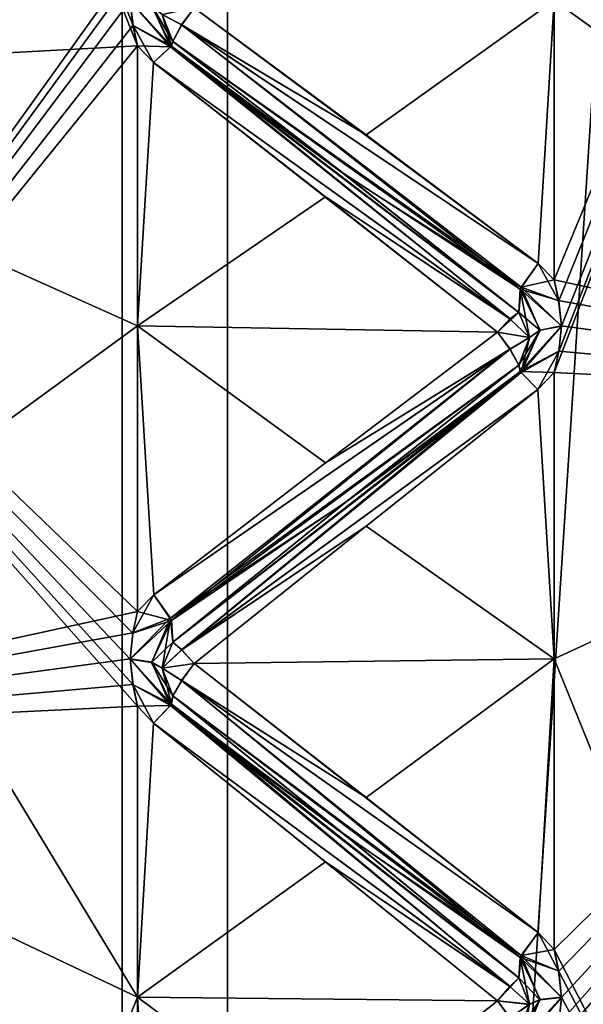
# Model space of a CAD drawing. Header units: inches. Extents: x -10 to 10, y -2.3 to 4.3.
# Tile 30 of 256: x -9.378 to -9.245, y -0.463 to -0.231. Entities that reach past the tile are written whole.
import ezdxf

# ---------------------------------------------------------------- set-up
doc = ezdxf.new("R2010")
doc.units = ezdxf.units.IN
doc.header["$LTSCALE"] = 65.185185
doc.header["$MEASUREMENT"] = 0
for name, color, linetype in [('8197', 7, 'CONTINUOUS'), ('8198', 7, 'CONTINUOUS'), ('8286', 7, 'CONTINUOUS'), ('8287', 7, 'CONTINUOUS'), ('8288', 7, 'CONTINUOUS'), ('8289', 7, 'CONTINUOUS'), ('8290', 7, 'CONTINUOUS'), ('8291', 7, 'CONTINUOUS'), ('8292', 7, 'CONTINUOUS'), ('8293', 7, 'CONTINUOUS'), ('8294', 7, 'CONTINUOUS'), ('8295', 7, 'CONTINUOUS'), ('8296', 7, 'CONTINUOUS'), ('8297', 7, 'CONTINUOUS'), ('8298', 7, 'CONTINUOUS'), ('8299', 7, 'CONTINUOUS'), ('8300', 7, 'CONTINUOUS'), ('8301', 7, 'CONTINUOUS'), ('8302', 7, 'CONTINUOUS'), ('8303', 7, 'CONTINUOUS'), ('8567', 7, 'CONTINUOUS'), ('8568', 7, 'CONTINUOUS'), ('8573', 7, 'CONTINUOUS'), ('8576', 7, 'CONTINUOUS'), ('8581', 7, 'CONTINUOUS'), ('9270', 7, 'CONTINUOUS'), ('9363', 7, 'CONTINUOUS'), ('9364', 7, 'CONTINUOUS'), ('9365', 7, 'CONTINUOUS'), ('9366', 7, 'CONTINUOUS'), ('9367', 7, 'CONTINUOUS'), ('9368', 7, 'CONTINUOUS'), ('9369', 7, 'CONTINUOUS'), ('9370', 7, 'CONTINUOUS'), ('9371', 7, 'CONTINUOUS'), ('9372', 7, 'CONTINUOUS'), ('9373', 7, 'CONTINUOUS'), ('9374', 7, 'CONTINUOUS'), ('9375', 7, 'CONTINUOUS'), ('9376', 7, 'CONTINUOUS'), ('9377', 7, 'CONTINUOUS'), ('9378', 7, 'CONTINUOUS'), ('9379', 7, 'CONTINUOUS'), ('9380', 7, 'CONTINUOUS'), ('9381', 7, 'CONTINUOUS'), ('9382', 7, 'CONTINUOUS'), ('9410', 7, 'CONTINUOUS'), ('9411', 7, 'CONTINUOUS'), ('9463', 7, 'CONTINUOUS'), ('9464', 7, 'CONTINUOUS')]:
    doc.layers.add(name, color=color, linetype=linetype)

msp = doc.modelspace()

# ---------------------------------------------------------------- linework, layer by layer
at = {"layer": '8197', "linetype": 'Continuous'}
for points in [[(-9.12095, -0.32085, 3.18229), (-9.12095, 0.02569, 3.00572), (-9.252, -0.31412, 3.18731), (-9.12095, -0.32085, 3.18229)], [(-9.252, -0.31412, 3.18731), (-9.12095, 0.02569, 3.00572), (-9.25096, -0.3092, 3.18562), (-9.252, -0.31412, 3.18731)], [(-9.25096, -0.29726, 3.18157), (-9.12095, 0.02569, 3.00572), (-9.252, -0.29231, 3.17991), (-9.25096, -0.29726, 3.18157)], [(-9.252, -0.29231, 3.17991), (-9.12095, 0.02569, 3.00572), (-9.252, -0.22665, 3.15485), (-9.252, -0.29231, 3.17991)], [(-9.25096, -0.3092, 3.18562), (-9.12095, 0.02569, 3.00572), (-9.25029, -0.30324, 3.18358), (-9.25096, -0.3092, 3.18562)], [(-9.25029, -0.30324, 3.18358), (-9.12095, 0.02569, 3.00572), (-9.25096, -0.29726, 3.18157), (-9.25029, -0.30324, 3.18358)], [(-9.252, -0.38148, 3.20741), (-9.12095, -0.32085, 3.18229), (-9.252, -0.31412, 3.18731), (-9.252, -0.38148, 3.20741)], [(-9.12095, -0.705, 3.24313), (-9.12095, -0.32085, 3.18229), (-9.252, -0.705, 3.25), (-9.12095, -0.705, 3.24313)], [(-9.252, -0.705, 3.25), (-9.12095, -0.32085, 3.18229), (-9.252, -0.63474, 3.24802), (-9.252, -0.705, 3.25)], [(-9.252, -0.63474, 3.24802), (-9.12095, -0.32085, 3.18229), (-9.25096, -0.62955, 3.24767), (-9.252, -0.63474, 3.24802)], [(-9.25096, -0.61697, 3.24684), (-9.12095, -0.32085, 3.18229), (-9.252, -0.61176, 3.24652), (-9.25096, -0.61697, 3.24684)], [(-9.252, -0.61176, 3.24652), (-9.12095, -0.32085, 3.18229), (-9.252, -0.54184, 3.23931), (-9.252, -0.61176, 3.24652)], [(-9.252, -0.54184, 3.23931), (-9.12095, -0.32085, 3.18229), (-9.252, -0.47244, 3.22818), (-9.252, -0.54184, 3.23931)], [(-9.252, -0.47244, 3.22818), (-9.12095, -0.32085, 3.18229), (-9.25096, -0.46734, 3.22714), (-9.252, -0.47244, 3.22818)], [(-9.25096, -0.45497, 3.22468), (-9.12095, -0.32085, 3.18229), (-9.252, -0.44985, 3.22368), (-9.25096, -0.45497, 3.22468)], [(-9.252, -0.44985, 3.22368), (-9.12095, -0.32085, 3.18229), (-9.252, -0.38148, 3.20741), (-9.252, -0.44985, 3.22368)], [(-9.25096, -0.62955, 3.24767), (-9.12095, -0.32085, 3.18229), (-9.25029, -0.62326, 3.24723), (-9.25096, -0.62955, 3.24767)], [(-9.25029, -0.62326, 3.24723), (-9.12095, -0.32085, 3.18229), (-9.25096, -0.61697, 3.24684), (-9.25029, -0.62326, 3.24723)], [(-9.25096, -0.46734, 3.22714), (-9.12095, -0.32085, 3.18229), (-9.25029, -0.46116, 3.2259), (-9.25096, -0.46734, 3.22714)], [(-9.25029, -0.46116, 3.2259), (-9.12095, -0.32085, 3.18229), (-9.25096, -0.45497, 3.22468), (-9.25029, -0.46116, 3.2259)]]:
    msp.add_3dface(points, dxfattribs=at)
at = {"layer": '8198', "linetype": 'Continuous'}
for points in [[(-9.12095, 0.02569, 0.99428), (-9.12095, -0.32085, 0.81771), (-9.252, -0.00099, 0.96711), (-9.12095, 0.02569, 0.99428)], [(-9.252, -0.00099, 0.96711), (-9.12095, -0.32085, 0.81771), (-9.25097, -0.00531, 0.96424), (-9.252, -0.00099, 0.96711)], [(-9.25097, -0.00531, 0.96424), (-9.12095, -0.32085, 0.81771), (-9.25029, -0.01053, 0.96078), (-9.25097, -0.00531, 0.96424)], [(-9.25029, -0.01053, 0.96078), (-9.12095, -0.32085, 0.81771), (-9.25096, -0.01579, 0.95724), (-9.25029, -0.01053, 0.96078)], [(-9.25096, -0.01579, 0.95724), (-9.12095, -0.32085, 0.81771), (-9.252, -0.02014, 0.95431), (-9.25096, -0.01579, 0.95724)], [(-9.252, -0.02014, 0.95431), (-9.12095, -0.32085, 0.81771), (-9.252, -0.08, 0.91747), (-9.252, -0.02014, 0.95431)], [(-9.252, -0.08, 0.91747), (-9.12095, -0.32085, 0.81771), (-9.252, -0.14183, 0.88405), (-9.252, -0.08, 0.91747)], [(-9.252, -0.14183, 0.88405), (-9.12095, -0.32085, 0.81771), (-9.25097, -0.14649, 0.88177), (-9.252, -0.14183, 0.88405)], [(-9.25097, -0.14649, 0.88177), (-9.12095, -0.32085, 0.81771), (-9.25029, -0.15212, 0.87902), (-9.25097, -0.14649, 0.88177)], [(-9.25029, -0.15212, 0.87902), (-9.12095, -0.32085, 0.81771), (-9.25096, -0.1578, 0.8762), (-9.25029, -0.15212, 0.87902)], [(-9.25096, -0.1578, 0.8762), (-9.12095, -0.32085, 0.81771), (-9.252, -0.16249, 0.87386), (-9.25096, -0.1578, 0.8762)], [(-9.252, -0.16249, 0.87386), (-9.12095, -0.32085, 0.81771), (-9.252, -0.22665, 0.84515), (-9.252, -0.16249, 0.87386)], [(-9.252, -0.22665, 0.84515), (-9.12095, -0.32085, 0.81771), (-9.252, -0.29231, 0.82009), (-9.252, -0.22665, 0.84515)], [(-9.252, -0.29231, 0.82009), (-9.12095, -0.32085, 0.81771), (-9.25097, -0.29723, 0.81844), (-9.252, -0.29231, 0.82009)], [(-9.25097, -0.29723, 0.81844), (-9.12095, -0.32085, 0.81771), (-9.25029, -0.30316, 0.81645), (-9.25097, -0.29723, 0.81844)], [(-9.25029, -0.30316, 0.81645), (-9.12095, -0.32085, 0.81771), (-9.25096, -0.30916, 0.81439), (-9.25029, -0.30316, 0.81645)], [(-9.25096, -0.30916, 0.81439), (-9.12095, -0.32085, 0.81771), (-9.252, -0.31412, 0.81269), (-9.25096, -0.30916, 0.81439)], [(-9.252, -0.31412, 0.81269), (-9.12095, -0.32085, 0.81771), (-9.252, -0.38148, 0.79259), (-9.252, -0.31412, 0.81269)], [(-9.12095, -0.32085, 0.81771), (-9.12095, -0.705, 0.75687), (-9.252, -0.38148, 0.79259), (-9.12095, -0.32085, 0.81771)], [(-9.252, -0.38148, 0.79259), (-9.12095, -0.705, 0.75687), (-9.252, -0.44985, 0.77632), (-9.252, -0.38148, 0.79259)], [(-9.252, -0.44985, 0.77632), (-9.12095, -0.705, 0.75687), (-9.25097, -0.45494, 0.77532), (-9.252, -0.44985, 0.77632)], [(-9.25097, -0.45494, 0.77532), (-9.12095, -0.705, 0.75687), (-9.25029, -0.46109, 0.77412), (-9.25097, -0.45494, 0.77532)], [(-9.25029, -0.46109, 0.77412), (-9.12095, -0.705, 0.75687), (-9.25096, -0.4673, 0.77286), (-9.25029, -0.46109, 0.77412)]]:
    msp.add_3dface(points, dxfattribs=at)
at = {"layer": '8286', "linetype": 'Continuous'}
for points in [[(-9.33961, -0.23236, 3.15089), (-9.33663, -0.22834, 3.15075), (-9.34419, -0.22991, 3.14697), (-9.33961, -0.23236, 3.15089)], [(-9.34169, -0.23628, 3.14873), (-9.33961, -0.23236, 3.15089), (-9.34419, -0.22991, 3.14697), (-9.34169, -0.23628, 3.14873)]]:
    msp.add_3dface(points, dxfattribs=at)
at = {"layer": '8287', "linetype": 'Continuous'}
for points in [[(-9.35171, -0.22667, 3.15476), (-9.35104, -0.23249, 3.15719), (-9.34223, -0.23753, 3.15631), (-9.35171, -0.22667, 3.15476)], [(-9.35171, -0.22667, 3.15476), (-9.34223, -0.23753, 3.15631), (-9.34664, -0.22784, 3.15194), (-9.35171, -0.22667, 3.15476)], [(-9.34169, -0.23628, 3.14873), (-9.34419, -0.22991, 3.14697), (-9.34664, -0.22784, 3.15194), (-9.34169, -0.23628, 3.14873)], [(-9.34223, -0.23753, 3.15631), (-9.34169, -0.23628, 3.14873), (-9.34664, -0.22784, 3.15194), (-9.34223, -0.23753, 3.15631)], [(-9.35104, -0.23249, 3.15719), (-9.35, -0.23731, 3.15921), (-9.34223, -0.23753, 3.15631), (-9.35104, -0.23249, 3.15719)], [(-9.34619, -0.24121, 3.16056), (-9.34223, -0.23753, 3.15631), (-9.35, -0.23731, 3.15921), (-9.34619, -0.24121, 3.16056)]]:
    msp.add_3dface(points, dxfattribs=at)
at = {"layer": '8288', "linetype": 'Continuous'}
for points in [[(-9.29624, -0.25821, 3.16494), (-9.33663, -0.22834, 3.15075), (-9.33961, -0.23236, 3.15089), (-9.29624, -0.25821, 3.16494)], [(-9.25977, -0.29406, 3.17759), (-9.33961, -0.23236, 3.15089), (-9.34169, -0.23628, 3.14873), (-9.25977, -0.29406, 3.17759)], [(-9.25581, -0.28848, 3.17835), (-9.29624, -0.25821, 3.16494), (-9.33961, -0.23236, 3.15089), (-9.25581, -0.28848, 3.17835)], [(-9.25977, -0.29406, 3.17759), (-9.25581, -0.28848, 3.17835), (-9.33961, -0.23236, 3.15089), (-9.25977, -0.29406, 3.17759)], [(-9.25977, -0.29406, 3.17759), (-9.34169, -0.23628, 3.14873), (-9.30129, -0.26753, 3.16164), (-9.25977, -0.29406, 3.17759)], [(-9.26031, -0.29999, 3.1727), (-9.25977, -0.29406, 3.17759), (-9.30129, -0.26753, 3.16164), (-9.26031, -0.29999, 3.1727)]]:
    msp.add_3dface(points, dxfattribs=at)
at = {"layer": '8289', "linetype": 'Continuous'}
for points in [[(-9.26239, -0.30151, 3.17692), (-9.34223, -0.23753, 3.15631), (-9.34619, -0.24121, 3.16056), (-9.26239, -0.30151, 3.17692)], [(-9.34169, -0.23628, 3.14873), (-9.34223, -0.23753, 3.15631), (-9.30129, -0.26753, 3.16164), (-9.34169, -0.23628, 3.14873)], [(-9.26239, -0.30151, 3.17692), (-9.26031, -0.29999, 3.1727), (-9.34223, -0.23753, 3.15631), (-9.26239, -0.30151, 3.17692)], [(-9.34223, -0.23753, 3.15631), (-9.26031, -0.29999, 3.1727), (-9.30129, -0.26753, 3.16164), (-9.34223, -0.23753, 3.15631)], [(-9.26239, -0.30151, 3.17692), (-9.34619, -0.24121, 3.16056), (-9.30576, -0.27281, 3.17044), (-9.26239, -0.30151, 3.17692)], [(-9.26537, -0.30463, 3.17946), (-9.26239, -0.30151, 3.17692), (-9.30576, -0.27281, 3.17044), (-9.26537, -0.30463, 3.17946)]]:
    msp.add_3dface(points, dxfattribs=at)
at = {"layer": '8290', "linetype": 'Continuous'}
for points in [[(-9.252, -0.29231, 3.17991), (-9.25581, -0.28848, 3.17835), (-9.25977, -0.29406, 3.17759), (-9.252, -0.29231, 3.17991)], [(-9.25977, -0.29406, 3.17759), (-9.26031, -0.29999, 3.1727), (-9.25536, -0.30422, 3.18069), (-9.25977, -0.29406, 3.17759)], [(-9.25096, -0.29726, 3.18157), (-9.252, -0.29231, 3.17991), (-9.25977, -0.29406, 3.17759), (-9.25096, -0.29726, 3.18157)], [(-9.25029, -0.30324, 3.18358), (-9.25096, -0.29726, 3.18157), (-9.25977, -0.29406, 3.17759), (-9.25029, -0.30324, 3.18358)], [(-9.25029, -0.30324, 3.18358), (-9.25977, -0.29406, 3.17759), (-9.25536, -0.30422, 3.18069), (-9.25029, -0.30324, 3.18358)], [(-9.25781, -0.30594, 3.17559), (-9.25536, -0.30422, 3.18069), (-9.26031, -0.29999, 3.1727), (-9.25781, -0.30594, 3.17559)]]:
    msp.add_3dface(points, dxfattribs=at)
at = {"layer": '8291', "linetype": 'Continuous'}
for points in [[(-9.25781, -0.30594, 3.17559), (-9.26031, -0.29999, 3.1727), (-9.26537, -0.30463, 3.17946), (-9.25781, -0.30594, 3.17559)], [(-9.26537, -0.30463, 3.17946), (-9.26031, -0.29999, 3.1727), (-9.26239, -0.30151, 3.17692), (-9.26537, -0.30463, 3.17946)], [(-9.26241, -0.30862, 3.17935), (-9.25781, -0.30594, 3.17559), (-9.26537, -0.30463, 3.17946), (-9.26241, -0.30862, 3.17935)], [(-9.26031, -0.31242, 3.17692), (-9.25781, -0.30594, 3.17559), (-9.26241, -0.30862, 3.17935), (-9.26031, -0.31242, 3.17692)]]:
    msp.add_3dface(points, dxfattribs=at)
at = {"layer": '8292', "linetype": 'Continuous'}
for points in [[(-9.25096, -0.3092, 3.18562), (-9.25029, -0.30324, 3.18358), (-9.25977, -0.31415, 3.1844), (-9.25096, -0.3092, 3.18562)], [(-9.25029, -0.30324, 3.18358), (-9.25536, -0.30422, 3.18069), (-9.25977, -0.31415, 3.1844), (-9.25029, -0.30324, 3.18358)], [(-9.25536, -0.30422, 3.18069), (-9.25781, -0.30594, 3.17559), (-9.25977, -0.31415, 3.1844), (-9.25536, -0.30422, 3.18069)], [(-9.25781, -0.30594, 3.17559), (-9.26031, -0.31242, 3.17692), (-9.25977, -0.31415, 3.1844), (-9.25781, -0.30594, 3.17559)], [(-9.25583, -0.31813, 3.18842), (-9.25096, -0.3092, 3.18562), (-9.25977, -0.31415, 3.1844), (-9.25583, -0.31813, 3.18842)], [(-9.252, -0.31412, 3.18731), (-9.25096, -0.3092, 3.18562), (-9.25583, -0.31813, 3.18842), (-9.252, -0.31412, 3.18731)]]:
    msp.add_3dface(points, dxfattribs=at)
at = {"layer": '8293', "linetype": 'Continuous'}
for points in [[(-9.26241, -0.30862, 3.17935), (-9.26537, -0.30463, 3.17946), (-9.30576, -0.33536, 3.19167), (-9.26241, -0.30862, 3.17935)], [(-9.26241, -0.30862, 3.17935), (-9.30576, -0.33536, 3.19167), (-9.34617, -0.36642, 3.20306), (-9.26241, -0.30862, 3.17935)], [(-9.26241, -0.30862, 3.17935), (-9.34617, -0.36642, 3.20306), (-9.34223, -0.37197, 3.20194), (-9.26241, -0.30862, 3.17935)], [(-9.26031, -0.31242, 3.17692), (-9.26241, -0.30862, 3.17935), (-9.34223, -0.37197, 3.20194), (-9.26031, -0.31242, 3.17692)], [(-9.30101, -0.34468, 3.18784), (-9.26031, -0.31242, 3.17692), (-9.34223, -0.37197, 3.20194), (-9.30101, -0.34468, 3.18784)], [(-9.34169, -0.37756, 3.19668), (-9.30101, -0.34468, 3.18784), (-9.34223, -0.37197, 3.20194), (-9.34169, -0.37756, 3.19668)]]:
    msp.add_3dface(points, dxfattribs=at)
at = {"layer": '8294', "linetype": 'Continuous'}
for points in [[(-9.25977, -0.31415, 3.1844), (-9.26031, -0.31242, 3.17692), (-9.30101, -0.34468, 3.18784), (-9.25977, -0.31415, 3.1844)], [(-9.25977, -0.31415, 3.1844), (-9.30101, -0.34468, 3.18784), (-9.34169, -0.37756, 3.19668), (-9.25977, -0.31415, 3.1844)], [(-9.25977, -0.31415, 3.1844), (-9.34169, -0.37756, 3.19668), (-9.33959, -0.37937, 3.20081), (-9.25977, -0.31415, 3.1844)], [(-9.25583, -0.31813, 3.18842), (-9.25977, -0.31415, 3.1844), (-9.33959, -0.37937, 3.20081), (-9.25583, -0.31813, 3.18842)], [(-9.29624, -0.35029, 3.1962), (-9.25583, -0.31813, 3.18842), (-9.33959, -0.37937, 3.20081), (-9.29624, -0.35029, 3.1962)], [(-9.33663, -0.38263, 3.20312), (-9.29624, -0.35029, 3.1962), (-9.33959, -0.37937, 3.20081), (-9.33663, -0.38263, 3.20312)]]:
    msp.add_3dface(points, dxfattribs=at)
at = {"layer": '8295', "linetype": 'Continuous'}
for points in [[(-9.35104, -0.3754, 3.20571), (-9.34617, -0.36642, 3.20306), (-9.35, -0.37037, 3.20438), (-9.35104, -0.3754, 3.20571)], [(-9.34617, -0.36642, 3.20306), (-9.35104, -0.3754, 3.20571), (-9.34223, -0.37197, 3.20194), (-9.34617, -0.36642, 3.20306)], [(-9.35104, -0.3754, 3.20571), (-9.35171, -0.38149, 3.20732), (-9.34223, -0.37197, 3.20194), (-9.35104, -0.3754, 3.20571)], [(-9.34223, -0.37197, 3.20194), (-9.35171, -0.38149, 3.20732), (-9.34664, -0.38228, 3.20437), (-9.34223, -0.37197, 3.20194)], [(-9.34419, -0.38368, 3.19917), (-9.34223, -0.37197, 3.20194), (-9.34664, -0.38228, 3.20437), (-9.34419, -0.38368, 3.19917)], [(-9.34223, -0.37197, 3.20194), (-9.34419, -0.38368, 3.19917), (-9.34169, -0.37756, 3.19668), (-9.34223, -0.37197, 3.20194)]]:
    msp.add_3dface(points, dxfattribs=at)
at = {"layer": '8296', "linetype": 'Continuous'}
for points in [[(-9.34419, -0.38368, 3.19917), (-9.33959, -0.37937, 3.20081), (-9.34169, -0.37756, 3.19668), (-9.34419, -0.38368, 3.19917)], [(-9.33663, -0.38263, 3.20312), (-9.33959, -0.37937, 3.20081), (-9.34419, -0.38368, 3.19917), (-9.33663, -0.38263, 3.20312)], [(-9.33961, -0.38663, 3.20274), (-9.33663, -0.38263, 3.20312), (-9.34419, -0.38368, 3.19917), (-9.33961, -0.38663, 3.20274)], [(-9.34169, -0.39023, 3.20008), (-9.33961, -0.38663, 3.20274), (-9.34419, -0.38368, 3.19917), (-9.34169, -0.39023, 3.20008)]]:
    msp.add_3dface(points, dxfattribs=at)
at = {"layer": '8297', "linetype": 'Continuous'}
for points in [[(-9.35171, -0.38149, 3.20732), (-9.35104, -0.38758, 3.20897), (-9.34223, -0.39245, 3.20743), (-9.35171, -0.38149, 3.20732)], [(-9.35171, -0.38149, 3.20732), (-9.34223, -0.39245, 3.20743), (-9.34664, -0.38228, 3.20437), (-9.35171, -0.38149, 3.20732)], [(-9.34169, -0.39023, 3.20008), (-9.34419, -0.38368, 3.19917), (-9.34664, -0.38228, 3.20437), (-9.34169, -0.39023, 3.20008)], [(-9.34223, -0.39245, 3.20743), (-9.34169, -0.39023, 3.20008), (-9.34664, -0.38228, 3.20437), (-9.34223, -0.39245, 3.20743)], [(-9.35104, -0.38758, 3.20897), (-9.35, -0.39261, 3.21034), (-9.34223, -0.39245, 3.20743), (-9.35104, -0.38758, 3.20897)], [(-9.34619, -0.39667, 3.21117), (-9.34223, -0.39245, 3.20743), (-9.35, -0.39261, 3.21034), (-9.34619, -0.39667, 3.21117)]]:
    msp.add_3dface(points, dxfattribs=at)
at = {"layer": '8298', "linetype": 'Continuous'}
for points in [[(-9.29624, -0.41409, 3.21329), (-9.33663, -0.38263, 3.20312), (-9.33961, -0.38663, 3.20274), (-9.29624, -0.41409, 3.21329)], [(-9.25977, -0.45128, 3.22115), (-9.33961, -0.38663, 3.20274), (-9.34169, -0.39023, 3.20008), (-9.25977, -0.45128, 3.22115)], [(-9.25581, -0.44585, 3.22264), (-9.29624, -0.41409, 3.21329), (-9.33961, -0.38663, 3.20274), (-9.25581, -0.44585, 3.22264)], [(-9.25977, -0.45128, 3.22115), (-9.25581, -0.44585, 3.22264), (-9.33961, -0.38663, 3.20274), (-9.25977, -0.45128, 3.22115)], [(-9.25977, -0.45128, 3.22115), (-9.34169, -0.39023, 3.20008), (-9.3013, -0.42289, 3.2088), (-9.25977, -0.45128, 3.22115)], [(-9.26031, -0.45652, 3.21554), (-9.25977, -0.45128, 3.22115), (-9.3013, -0.42289, 3.2088), (-9.26031, -0.45652, 3.21554)]]:
    msp.add_3dface(points, dxfattribs=at)
at = {"layer": '8299', "linetype": 'Continuous'}
for points in [[(-9.34169, -0.39023, 3.20008), (-9.34223, -0.39245, 3.20743), (-9.3013, -0.42289, 3.2088), (-9.34169, -0.39023, 3.20008)], [(-9.26239, -0.45858, 3.21952), (-9.34223, -0.39245, 3.20743), (-9.34619, -0.39667, 3.21117), (-9.26239, -0.45858, 3.21952)], [(-9.26239, -0.45858, 3.21952), (-9.26031, -0.45652, 3.21554), (-9.34223, -0.39245, 3.20743), (-9.26239, -0.45858, 3.21952)], [(-9.34223, -0.39245, 3.20743), (-9.26031, -0.45652, 3.21554), (-9.3013, -0.42289, 3.2088), (-9.34223, -0.39245, 3.20743)], [(-9.26239, -0.45858, 3.21952), (-9.34619, -0.39667, 3.21117), (-9.30576, -0.42928, 3.21684), (-9.26239, -0.45858, 3.21952)], [(-9.26537, -0.462, 3.22163), (-9.26239, -0.45858, 3.21952), (-9.30576, -0.42928, 3.21684), (-9.26537, -0.462, 3.22163)]]:
    msp.add_3dface(points, dxfattribs=at)
at = {"layer": '8300', "linetype": 'Continuous'}
for points in [[(-9.252, -0.44985, 3.22368), (-9.25581, -0.44585, 3.22264), (-9.25977, -0.45128, 3.22115), (-9.252, -0.44985, 3.22368)], [(-9.25977, -0.45128, 3.22115), (-9.26031, -0.45652, 3.21554), (-9.25536, -0.46176, 3.2229), (-9.25977, -0.45128, 3.22115)], [(-9.25096, -0.45497, 3.22468), (-9.252, -0.44985, 3.22368), (-9.25977, -0.45128, 3.22115), (-9.25096, -0.45497, 3.22468)], [(-9.25029, -0.46116, 3.2259), (-9.25096, -0.45497, 3.22468), (-9.25977, -0.45128, 3.22115), (-9.25029, -0.46116, 3.2259)], [(-9.25029, -0.46116, 3.2259), (-9.25977, -0.45128, 3.22115), (-9.25536, -0.46176, 3.2229), (-9.25029, -0.46116, 3.2259)], [(-9.25781, -0.4628, 3.21762), (-9.25536, -0.46176, 3.2229), (-9.26031, -0.45652, 3.21554), (-9.25781, -0.4628, 3.21762)]]:
    msp.add_3dface(points, dxfattribs=at)
at = {"layer": '8301', "linetype": 'Continuous'}
for points in [[(-9.25781, -0.4628, 3.21762), (-9.26031, -0.45652, 3.21554), (-9.26537, -0.462, 3.22163), (-9.25781, -0.4628, 3.21762)], [(-9.26537, -0.462, 3.22163), (-9.26031, -0.45652, 3.21554), (-9.26239, -0.45858, 3.21952), (-9.26537, -0.462, 3.22163)], [(-9.26241, -0.46595, 3.221), (-9.25781, -0.4628, 3.21762), (-9.26537, -0.462, 3.22163), (-9.26241, -0.46595, 3.221)]]:
    msp.add_3dface(points, dxfattribs=at)
at = {"layer": '8302', "linetype": 'Continuous'}
for points in [[(-9.25096, -0.46734, 3.22714), (-9.25029, -0.46116, 3.2259), (-9.25977, -0.47209, 3.22528), (-9.25096, -0.46734, 3.22714)], [(-9.25029, -0.46116, 3.2259), (-9.25536, -0.46176, 3.2229), (-9.25977, -0.47209, 3.22528), (-9.25029, -0.46116, 3.2259)], [(-9.25536, -0.46176, 3.2229), (-9.25781, -0.4628, 3.21762), (-9.25977, -0.47209, 3.22528), (-9.25536, -0.46176, 3.2229)]]:
    msp.add_3dface(points, dxfattribs=at)
at = {"layer": '8303', "linetype": 'Continuous'}
msp.add_3dface([(-9.26241, -0.46595, 3.221), (-9.26537, -0.462, 3.22163), (-9.30576, -0.49407, 3.22972), (-9.26241, -0.46595, 3.221)], dxfattribs=at)
at = {"layer": '8567', "linetype": 'Continuous'}
for points in [[(-9.25781, -0.46276, 0.78239), (-9.25531, -0.46169, 0.77706), (-9.26031, -0.4694, 0.7819), (-9.25781, -0.46276, 0.78239)], [(-9.26031, -0.4694, 0.7819), (-9.25531, -0.46169, 0.77706), (-9.26005, -0.4718, 0.77523), (-9.26031, -0.4694, 0.7819)], [(-9.25029, -0.46109, 0.77412), (-9.25096, -0.4673, 0.77286), (-9.26005, -0.4718, 0.77523), (-9.25029, -0.46109, 0.77412)], [(-9.25531, -0.46169, 0.77706), (-9.25029, -0.46109, 0.77412), (-9.26005, -0.4718, 0.77523), (-9.25531, -0.46169, 0.77706)]]:
    msp.add_3dface(points, dxfattribs=at)
at = {"layer": '8568', "linetype": 'Continuous'}
msp.add_3dface([(-9.26537, -0.462, 0.77837), (-9.26239, -0.46597, 0.77901), (-9.30576, -0.49407, 0.77028), (-9.26537, -0.462, 0.77837)], dxfattribs=at)
at = {"layer": '8573', "linetype": 'Continuous'}
for points in [[(-9.35171, -0.22675, 0.84521), (-9.35103, -0.23252, 0.84279), (-9.48105, 0.08991, 1.04423), (-9.35171, -0.22675, 0.84521)], [(-9.35103, -0.23252, 0.84279), (-9.35, -0.23731, 0.84079), (-9.48105, 0.08991, 1.04423), (-9.35103, -0.23252, 0.84279)], [(-9.48105, 0.08991, 1.04423), (-9.35, -0.23731, 0.84079), (-9.48105, -0.24435, 0.84537), (-9.48105, 0.08991, 1.04423)], [(-9.35, -0.23731, 0.84079), (-9.35, -0.3032, 0.81634), (-9.48105, -0.24435, 0.84537), (-9.35, -0.23731, 0.84079)], [(-9.35171, -0.54192, 0.76077), (-9.35103, -0.54813, 0.75994), (-9.48105, -0.24435, 0.84537), (-9.35171, -0.54192, 0.76077)], [(-9.35104, -0.53563, 0.76158), (-9.35171, -0.54192, 0.76077), (-9.48105, -0.24435, 0.84537), (-9.35104, -0.53563, 0.76158)], [(-9.35103, -0.54813, 0.75994), (-9.35, -0.55327, 0.75924), (-9.48105, -0.24435, 0.84537), (-9.35103, -0.54813, 0.75994)], [(-9.35, -0.55327, 0.75924), (-9.35, -0.62325, 0.75268), (-9.48105, -0.24435, 0.84537), (-9.35, -0.55327, 0.75924)], [(-9.35, -0.53043, 0.76225), (-9.35104, -0.53563, 0.76158), (-9.48105, -0.24435, 0.84537), (-9.35, -0.53043, 0.76225)], [(-9.35, -0.46114, 0.77402), (-9.35, -0.53043, 0.76225), (-9.48105, -0.24435, 0.84537), (-9.35, -0.46114, 0.77402)], [(-9.35171, -0.38157, 0.79266), (-9.35103, -0.38761, 0.79102), (-9.48105, -0.24435, 0.84537), (-9.35171, -0.38157, 0.79266)], [(-9.35104, -0.37543, 0.79428), (-9.35171, -0.38157, 0.79266), (-9.48105, -0.24435, 0.84537), (-9.35104, -0.37543, 0.79428)], [(-9.35103, -0.38761, 0.79102), (-9.35, -0.39261, 0.78966), (-9.48105, -0.24435, 0.84537), (-9.35103, -0.38761, 0.79102)], [(-9.35, -0.39261, 0.78966), (-9.35, -0.46114, 0.77402), (-9.48105, -0.24435, 0.84537), (-9.35, -0.39261, 0.78966)], [(-9.35, -0.37037, 0.79562), (-9.35104, -0.37543, 0.79428), (-9.48105, -0.24435, 0.84537), (-9.35, -0.37037, 0.79562)], [(-9.35, -0.3032, 0.81634), (-9.35, -0.37037, 0.79562), (-9.48105, -0.24435, 0.84537), (-9.35, -0.3032, 0.81634)], [(-9.48105, -0.24435, 0.84537), (-9.35, -0.62325, 0.75268), (-9.48105, -0.6237, 0.75953), (-9.48105, -0.24435, 0.84537)]]:
    msp.add_3dface(points, dxfattribs=at)
at = {"layer": '8576', "linetype": 'Continuous'}
for points in [[(-9.35355, -1.955, 13.83966), (-9.46175, -1.955, 13.67777), (-9.35356, 0.545, 13.83965), (-9.35355, -1.955, 13.83966)], [(-9.35356, 0.545, 13.83965), (-9.46175, -1.955, 13.67777), (-9.46175, 0.545, 13.67776), (-9.35356, 0.545, 13.83965)], [(-9.19167, 0.545, 13.94785), (-9.35355, -1.955, 13.83966), (-9.35356, 0.545, 13.83965), (-9.19167, 0.545, 13.94785)], [(-9.19165, -1.955, 13.94786), (-9.35355, -1.955, 13.83966), (-9.19167, 0.545, 13.94785), (-9.19165, -1.955, 13.94786)]]:
    msp.add_3dface(points, dxfattribs=at)
at = {"layer": '8581', "linetype": 'Continuous'}
for points in [[(-9.56879, -1.955, 13.81493), (-9.32884, -1.955, 14.05488), (-9.56878, 0.545, 13.81495), (-9.56879, -1.955, 13.81493)], [(-9.56878, 0.545, 13.81495), (-9.32884, -1.955, 14.05488), (-9.32883, 0.545, 14.05489), (-9.56878, 0.545, 13.81495)], [(-9.32884, -1.955, 14.05488), (-9, -1.955, 14.1431), (-9.32883, 0.545, 14.05489), (-9.32884, -1.955, 14.05488)], [(-9.32883, 0.545, 14.05489), (-9, -1.955, 14.1431), (-9, 0.545, 14.1431), (-9.32883, 0.545, 14.05489)]]:
    msp.add_3dface(points, dxfattribs=at)
at = {"layer": '9270', "linetype": 'Continuous'}
for points in [[(-9.48105, -0.04165, 3.05135), (-9.48105, -0.399, 3.20488), (-9.35, -0.07005, 3.07673), (-9.48105, -0.04165, 3.05135)], [(-9.35, -0.07005, 3.07673), (-9.48105, -0.399, 3.20488), (-9.35104, -0.07457, 3.07932), (-9.35, -0.07005, 3.07673)], [(-9.35104, -0.07457, 3.07932), (-9.48105, -0.399, 3.20488), (-9.35171, -0.08004, 3.08245), (-9.35104, -0.07457, 3.07932)], [(-9.35171, -0.08004, 3.08245), (-9.48105, -0.399, 3.20488), (-9.35104, -0.08549, 3.08562), (-9.35171, -0.08004, 3.08245)], [(-9.35104, -0.08549, 3.08562), (-9.48105, -0.399, 3.20488), (-9.35, -0.09, 3.08824), (-9.35104, -0.08549, 3.08562)], [(-9.35, -0.09, 3.08824), (-9.48105, -0.399, 3.20488), (-9.35, -0.15214, 3.12109), (-9.35, -0.09, 3.08824)], [(-9.35, -0.15214, 3.12109), (-9.48105, -0.399, 3.20488), (-9.35, -0.21603, 3.15039), (-9.35, -0.15214, 3.12109)], [(-9.35, -0.21603, 3.15039), (-9.48105, -0.399, 3.20488), (-9.35104, -0.22084, 3.15237), (-9.35, -0.21603, 3.15039)], [(-9.35104, -0.22084, 3.15237), (-9.48105, -0.399, 3.20488), (-9.35171, -0.22667, 3.15476), (-9.35104, -0.22084, 3.15237)], [(-9.35171, -0.22667, 3.15476), (-9.48105, -0.399, 3.20488), (-9.35104, -0.23249, 3.15719), (-9.35171, -0.22667, 3.15476)], [(-9.35104, -0.23249, 3.15719), (-9.48105, -0.399, 3.20488), (-9.35, -0.23731, 3.15921), (-9.35104, -0.23249, 3.15719)], [(-9.35, -0.23731, 3.15921), (-9.48105, -0.399, 3.20488), (-9.35, -0.3032, 3.18366), (-9.35, -0.23731, 3.15921)], [(-9.35, -0.3032, 3.18366), (-9.48105, -0.399, 3.20488), (-9.35, -0.37037, 3.20438), (-9.35, -0.3032, 3.18366)], [(-9.35, -0.37037, 3.20438), (-9.48105, -0.399, 3.20488), (-9.35104, -0.3754, 3.20571), (-9.35, -0.37037, 3.20438)], [(-9.35104, -0.3754, 3.20571), (-9.48105, -0.399, 3.20488), (-9.35171, -0.38149, 3.20732), (-9.35104, -0.3754, 3.20571)], [(-9.35171, -0.38149, 3.20732), (-9.48105, -0.399, 3.20488), (-9.35104, -0.38758, 3.20897), (-9.35171, -0.38149, 3.20732)], [(-9.35104, -0.38758, 3.20897), (-9.48105, -0.399, 3.20488), (-9.35, -0.39261, 3.21034), (-9.35104, -0.38758, 3.20897)], [(-9.35, -0.39261, 3.21034), (-9.48105, -0.399, 3.20488), (-9.35, -0.46114, 3.22598), (-9.35, -0.39261, 3.21034)], [(-9.48105, -0.399, 3.20488), (-9.48105, -0.7863, 3.24047), (-9.35, -0.46114, 3.22598), (-9.48105, -0.399, 3.20488)], [(-9.35, -0.46114, 3.22598), (-9.48105, -0.7863, 3.24047), (-9.35, -0.53043, 3.23775), (-9.35, -0.46114, 3.22598)]]:
    msp.add_3dface(points, dxfattribs=at)
at = {"layer": '9363', "linetype": 'Continuous'}
for points in [[(-9.33663, -0.22834, 0.84925), (-9.33959, -0.23234, 0.8491), (-9.34419, -0.22995, 0.85302), (-9.33663, -0.22834, 0.84925)], [(-9.34419, -0.22995, 0.85302), (-9.33959, -0.23234, 0.8491), (-9.34169, -0.23628, 0.85127), (-9.34419, -0.22995, 0.85302)]]:
    msp.add_3dface(points, dxfattribs=at)
at = {"layer": '9364', "linetype": 'Continuous'}
for points in [[(-9.35171, -0.22675, 0.84521), (-9.34669, -0.22788, 0.84799), (-9.34195, -0.23735, 0.84425), (-9.35171, -0.22675, 0.84521)], [(-9.35103, -0.23252, 0.84279), (-9.35171, -0.22675, 0.84521), (-9.34195, -0.23735, 0.84425), (-9.35103, -0.23252, 0.84279)], [(-9.34669, -0.22788, 0.84799), (-9.34419, -0.22995, 0.85302), (-9.34195, -0.23735, 0.84425), (-9.34669, -0.22788, 0.84799)], [(-9.34419, -0.22995, 0.85302), (-9.34169, -0.23628, 0.85127), (-9.34195, -0.23735, 0.84425), (-9.34419, -0.22995, 0.85302)], [(-9.35, -0.23731, 0.84079), (-9.35103, -0.23252, 0.84279), (-9.34619, -0.24121, 0.83944), (-9.35, -0.23731, 0.84079)], [(-9.34619, -0.24121, 0.83944), (-9.35103, -0.23252, 0.84279), (-9.34195, -0.23735, 0.84425), (-9.34619, -0.24121, 0.83944)]]:
    msp.add_3dface(points, dxfattribs=at)
at = {"layer": '9365', "linetype": 'Continuous'}
for points in [[(-9.33663, -0.22834, 0.84925), (-9.29624, -0.25821, 0.83506), (-9.33959, -0.23234, 0.8491), (-9.33663, -0.22834, 0.84925)], [(-9.26005, -0.29456, 0.82271), (-9.34169, -0.23628, 0.85127), (-9.33959, -0.23234, 0.8491), (-9.26005, -0.29456, 0.82271)], [(-9.25581, -0.28848, 0.82165), (-9.26005, -0.29456, 0.82271), (-9.33959, -0.23234, 0.8491), (-9.25581, -0.28848, 0.82165)], [(-9.29624, -0.25821, 0.83506), (-9.25581, -0.28848, 0.82165), (-9.33959, -0.23234, 0.8491), (-9.29624, -0.25821, 0.83506)], [(-9.34169, -0.23628, 0.85127), (-9.26005, -0.29456, 0.82271), (-9.30174, -0.26717, 0.83849), (-9.34169, -0.23628, 0.85127)], [(-9.26005, -0.29456, 0.82271), (-9.26031, -0.29999, 0.8273), (-9.30174, -0.26717, 0.83849), (-9.26005, -0.29456, 0.82271)]]:
    msp.add_3dface(points, dxfattribs=at)
at = {"layer": '9366', "linetype": 'Continuous'}
for points in [[(-9.26241, -0.30153, 0.82306), (-9.34619, -0.24121, 0.83944), (-9.34195, -0.23735, 0.84425), (-9.26241, -0.30153, 0.82306)], [(-9.34195, -0.23735, 0.84425), (-9.34169, -0.23628, 0.85127), (-9.30174, -0.26717, 0.83849), (-9.34195, -0.23735, 0.84425)], [(-9.26031, -0.29999, 0.8273), (-9.26241, -0.30153, 0.82306), (-9.34195, -0.23735, 0.84425), (-9.26031, -0.29999, 0.8273)], [(-9.26031, -0.29999, 0.8273), (-9.34195, -0.23735, 0.84425), (-9.30174, -0.26717, 0.83849), (-9.26031, -0.29999, 0.8273)], [(-9.34619, -0.24121, 0.83944), (-9.26241, -0.30153, 0.82306), (-9.30576, -0.27281, 0.82956), (-9.34619, -0.24121, 0.83944)], [(-9.26241, -0.30153, 0.82306), (-9.26537, -0.30463, 0.82054), (-9.30576, -0.27281, 0.82956), (-9.26241, -0.30153, 0.82306)]]:
    msp.add_3dface(points, dxfattribs=at)
at = {"layer": '9367', "linetype": 'Continuous'}
for points in [[(-9.25581, -0.28848, 0.82165), (-9.25097, -0.29723, 0.81844), (-9.26005, -0.29456, 0.82271), (-9.25581, -0.28848, 0.82165)], [(-9.252, -0.29231, 0.82009), (-9.25097, -0.29723, 0.81844), (-9.25581, -0.28848, 0.82165), (-9.252, -0.29231, 0.82009)], [(-9.25781, -0.30591, 0.82443), (-9.26031, -0.29999, 0.8273), (-9.26005, -0.29456, 0.82271), (-9.25781, -0.30591, 0.82443)], [(-9.25097, -0.29723, 0.81844), (-9.25029, -0.30316, 0.81645), (-9.26005, -0.29456, 0.82271), (-9.25097, -0.29723, 0.81844)], [(-9.25029, -0.30316, 0.81645), (-9.25531, -0.30415, 0.81928), (-9.26005, -0.29456, 0.82271), (-9.25029, -0.30316, 0.81645)], [(-9.25531, -0.30415, 0.81928), (-9.25781, -0.30591, 0.82443), (-9.26005, -0.29456, 0.82271), (-9.25531, -0.30415, 0.81928)]]:
    msp.add_3dface(points, dxfattribs=at)
at = {"layer": '9368', "linetype": 'Continuous'}
for points in [[(-9.26031, -0.29999, 0.8273), (-9.25781, -0.30591, 0.82443), (-9.26241, -0.30153, 0.82306), (-9.26031, -0.29999, 0.8273)], [(-9.25781, -0.30591, 0.82443), (-9.26537, -0.30463, 0.82054), (-9.26241, -0.30153, 0.82306), (-9.25781, -0.30591, 0.82443)], [(-9.25781, -0.30591, 0.82443), (-9.26239, -0.30865, 0.82066), (-9.26537, -0.30463, 0.82054), (-9.25781, -0.30591, 0.82443)], [(-9.25781, -0.30591, 0.82443), (-9.26031, -0.31242, 0.82308), (-9.26239, -0.30865, 0.82066), (-9.25781, -0.30591, 0.82443)]]:
    msp.add_3dface(points, dxfattribs=at)
at = {"layer": '9369', "linetype": 'Continuous'}
for points in [[(-9.25029, -0.30316, 0.81645), (-9.25096, -0.30916, 0.81439), (-9.26005, -0.31393, 0.81615), (-9.25029, -0.30316, 0.81645)], [(-9.25531, -0.30415, 0.81928), (-9.25029, -0.30316, 0.81645), (-9.26005, -0.31393, 0.81615), (-9.25531, -0.30415, 0.81928)], [(-9.25781, -0.30591, 0.82443), (-9.25531, -0.30415, 0.81928), (-9.26031, -0.31242, 0.82308), (-9.25781, -0.30591, 0.82443)], [(-9.26031, -0.31242, 0.82308), (-9.25531, -0.30415, 0.81928), (-9.26005, -0.31393, 0.81615), (-9.26031, -0.31242, 0.82308)], [(-9.25096, -0.30916, 0.81439), (-9.252, -0.31412, 0.81269), (-9.26005, -0.31393, 0.81615), (-9.25096, -0.30916, 0.81439)], [(-9.252, -0.31412, 0.81269), (-9.25583, -0.31813, 0.81158), (-9.26005, -0.31393, 0.81615), (-9.252, -0.31412, 0.81269)]]:
    msp.add_3dface(points, dxfattribs=at)
at = {"layer": '9370', "linetype": 'Continuous'}
for points in [[(-9.26537, -0.30463, 0.82054), (-9.26239, -0.30865, 0.82066), (-9.30576, -0.33536, 0.80833), (-9.26537, -0.30463, 0.82054)], [(-9.34195, -0.37245, 0.7984), (-9.34617, -0.36642, 0.79694), (-9.26239, -0.30865, 0.82066), (-9.34195, -0.37245, 0.7984)], [(-9.26239, -0.30865, 0.82066), (-9.34617, -0.36642, 0.79694), (-9.30576, -0.33536, 0.80833), (-9.26239, -0.30865, 0.82066)], [(-9.26031, -0.31242, 0.82308), (-9.34195, -0.37245, 0.7984), (-9.26239, -0.30865, 0.82066), (-9.26031, -0.31242, 0.82308)], [(-9.26031, -0.31242, 0.82308), (-9.30082, -0.34453, 0.81221), (-9.34195, -0.37245, 0.7984), (-9.26031, -0.31242, 0.82308)], [(-9.30082, -0.34453, 0.81221), (-9.34169, -0.37756, 0.80332), (-9.34195, -0.37245, 0.7984), (-9.30082, -0.34453, 0.81221)]]:
    msp.add_3dface(points, dxfattribs=at)
at = {"layer": '9371', "linetype": 'Continuous'}
for points in [[(-9.26031, -0.31242, 0.82308), (-9.26005, -0.31393, 0.81615), (-9.30082, -0.34453, 0.81221), (-9.26031, -0.31242, 0.82308)], [(-9.30082, -0.34453, 0.81221), (-9.26005, -0.31393, 0.81615), (-9.34169, -0.37756, 0.80332), (-9.30082, -0.34453, 0.81221)], [(-9.34169, -0.37756, 0.80332), (-9.26005, -0.31393, 0.81615), (-9.33961, -0.37935, 0.79921), (-9.34169, -0.37756, 0.80332)], [(-9.26005, -0.31393, 0.81615), (-9.25583, -0.31813, 0.81158), (-9.33961, -0.37935, 0.79921), (-9.26005, -0.31393, 0.81615)], [(-9.25583, -0.31813, 0.81158), (-9.29624, -0.35029, 0.8038), (-9.33961, -0.37935, 0.79921), (-9.25583, -0.31813, 0.81158)], [(-9.29624, -0.35029, 0.8038), (-9.33663, -0.38263, 0.79688), (-9.33961, -0.37935, 0.79921), (-9.29624, -0.35029, 0.8038)]]:
    msp.add_3dface(points, dxfattribs=at)
at = {"layer": '9372', "linetype": 'Continuous'}
for points in [[(-9.34617, -0.36642, 0.79694), (-9.34195, -0.37245, 0.7984), (-9.35, -0.37037, 0.79562), (-9.34617, -0.36642, 0.79694)], [(-9.35, -0.37037, 0.79562), (-9.34195, -0.37245, 0.7984), (-9.35104, -0.37543, 0.79428), (-9.35, -0.37037, 0.79562)], [(-9.34669, -0.38233, 0.79557), (-9.35171, -0.38157, 0.79266), (-9.34195, -0.37245, 0.7984), (-9.34669, -0.38233, 0.79557)], [(-9.34195, -0.37245, 0.7984), (-9.35171, -0.38157, 0.79266), (-9.35104, -0.37543, 0.79428), (-9.34195, -0.37245, 0.7984)], [(-9.34169, -0.37756, 0.80332), (-9.34669, -0.38233, 0.79557), (-9.34195, -0.37245, 0.7984), (-9.34169, -0.37756, 0.80332)], [(-9.34169, -0.37756, 0.80332), (-9.34419, -0.38372, 0.80082), (-9.34669, -0.38233, 0.79557), (-9.34169, -0.37756, 0.80332)]]:
    msp.add_3dface(points, dxfattribs=at)
at = {"layer": '9373', "linetype": 'Continuous'}
for points in [[(-9.34169, -0.37756, 0.80332), (-9.33961, -0.37935, 0.79921), (-9.34419, -0.38372, 0.80082), (-9.34169, -0.37756, 0.80332)], [(-9.33961, -0.37935, 0.79921), (-9.33663, -0.38263, 0.79688), (-9.34419, -0.38372, 0.80082), (-9.33961, -0.37935, 0.79921)], [(-9.33663, -0.38263, 0.79688), (-9.33959, -0.3866, 0.79725), (-9.34419, -0.38372, 0.80082), (-9.33663, -0.38263, 0.79688)], [(-9.34419, -0.38372, 0.80082), (-9.33959, -0.3866, 0.79725), (-9.34169, -0.39023, 0.79992), (-9.34419, -0.38372, 0.80082)]]:
    msp.add_3dface(points, dxfattribs=at)
at = {"layer": '9374', "linetype": 'Continuous'}
for points in [[(-9.35171, -0.38157, 0.79266), (-9.34669, -0.38233, 0.79557), (-9.34195, -0.3922, 0.79309), (-9.35171, -0.38157, 0.79266)], [(-9.35103, -0.38761, 0.79102), (-9.35171, -0.38157, 0.79266), (-9.34195, -0.3922, 0.79309), (-9.35103, -0.38761, 0.79102)], [(-9.34669, -0.38233, 0.79557), (-9.34419, -0.38372, 0.80082), (-9.34195, -0.3922, 0.79309), (-9.34669, -0.38233, 0.79557)], [(-9.34419, -0.38372, 0.80082), (-9.34169, -0.39023, 0.79992), (-9.34195, -0.3922, 0.79309), (-9.34419, -0.38372, 0.80082)], [(-9.35, -0.39261, 0.78966), (-9.35103, -0.38761, 0.79102), (-9.34619, -0.39667, 0.78883), (-9.35, -0.39261, 0.78966)], [(-9.34619, -0.39667, 0.78883), (-9.35103, -0.38761, 0.79102), (-9.34195, -0.3922, 0.79309), (-9.34619, -0.39667, 0.78883)]]:
    msp.add_3dface(points, dxfattribs=at)
at = {"layer": '9375', "linetype": 'Continuous'}
for points in [[(-9.33663, -0.38263, 0.79688), (-9.29624, -0.41409, 0.78671), (-9.33959, -0.3866, 0.79725), (-9.33663, -0.38263, 0.79688)], [(-9.26005, -0.45174, 0.77921), (-9.34169, -0.39023, 0.79992), (-9.33959, -0.3866, 0.79725), (-9.26005, -0.45174, 0.77921)], [(-9.25581, -0.44585, 0.77736), (-9.26005, -0.45174, 0.77921), (-9.33959, -0.3866, 0.79725), (-9.25581, -0.44585, 0.77736)], [(-9.29624, -0.41409, 0.78671), (-9.25581, -0.44585, 0.77736), (-9.33959, -0.3866, 0.79725), (-9.29624, -0.41409, 0.78671)], [(-9.34169, -0.39023, 0.79992), (-9.26005, -0.45174, 0.77921), (-9.30174, -0.42253, 0.79128), (-9.34169, -0.39023, 0.79992)], [(-9.26005, -0.45174, 0.77921), (-9.26031, -0.45652, 0.78446), (-9.30174, -0.42253, 0.79128), (-9.26005, -0.45174, 0.77921)]]:
    msp.add_3dface(points, dxfattribs=at)
at = {"layer": '9376', "linetype": 'Continuous'}
for points in [[(-9.34195, -0.3922, 0.79309), (-9.34169, -0.39023, 0.79992), (-9.30174, -0.42253, 0.79128), (-9.34195, -0.3922, 0.79309)], [(-9.26241, -0.4586, 0.78046), (-9.34619, -0.39667, 0.78883), (-9.34195, -0.3922, 0.79309), (-9.26241, -0.4586, 0.78046)], [(-9.26031, -0.45652, 0.78446), (-9.26241, -0.4586, 0.78046), (-9.34195, -0.3922, 0.79309), (-9.26031, -0.45652, 0.78446)], [(-9.26031, -0.45652, 0.78446), (-9.34195, -0.3922, 0.79309), (-9.30174, -0.42253, 0.79128), (-9.26031, -0.45652, 0.78446)], [(-9.34619, -0.39667, 0.78883), (-9.26241, -0.4586, 0.78046), (-9.30576, -0.42928, 0.78316), (-9.34619, -0.39667, 0.78883)], [(-9.26241, -0.4586, 0.78046), (-9.26537, -0.462, 0.77837), (-9.30576, -0.42928, 0.78316), (-9.26241, -0.4586, 0.78046)]]:
    msp.add_3dface(points, dxfattribs=at)
at = {"layer": '9377', "linetype": 'Continuous'}
for points in [[(-9.25581, -0.44585, 0.77736), (-9.25097, -0.45494, 0.77532), (-9.26005, -0.45174, 0.77921), (-9.25581, -0.44585, 0.77736)], [(-9.252, -0.44985, 0.77632), (-9.25097, -0.45494, 0.77532), (-9.25581, -0.44585, 0.77736), (-9.252, -0.44985, 0.77632)], [(-9.25781, -0.46276, 0.78239), (-9.26031, -0.45652, 0.78446), (-9.26005, -0.45174, 0.77921), (-9.25781, -0.46276, 0.78239)], [(-9.25097, -0.45494, 0.77532), (-9.25029, -0.46109, 0.77412), (-9.26005, -0.45174, 0.77921), (-9.25097, -0.45494, 0.77532)], [(-9.25029, -0.46109, 0.77412), (-9.25531, -0.46169, 0.77706), (-9.26005, -0.45174, 0.77921), (-9.25029, -0.46109, 0.77412)], [(-9.25531, -0.46169, 0.77706), (-9.25781, -0.46276, 0.78239), (-9.26005, -0.45174, 0.77921), (-9.25531, -0.46169, 0.77706)]]:
    msp.add_3dface(points, dxfattribs=at)
at = {"layer": '9378', "linetype": 'Continuous'}
for points in [[(-9.25781, -0.46276, 0.78239), (-9.26537, -0.462, 0.77837), (-9.26241, -0.4586, 0.78046), (-9.25781, -0.46276, 0.78239)], [(-9.26031, -0.45652, 0.78446), (-9.25781, -0.46276, 0.78239), (-9.26241, -0.4586, 0.78046), (-9.26031, -0.45652, 0.78446)], [(-9.25781, -0.46276, 0.78239), (-9.26239, -0.46597, 0.77901), (-9.26537, -0.462, 0.77837), (-9.25781, -0.46276, 0.78239)], [(-9.25781, -0.46276, 0.78239), (-9.26031, -0.4694, 0.7819), (-9.26239, -0.46597, 0.77901), (-9.25781, -0.46276, 0.78239)]]:
    msp.add_3dface(points, dxfattribs=at)
at = {"layer": '9379', "linetype": 'Continuous'}
for points in [[(-9.252, -0.38148, 0.79259), (-9.25583, -0.31813, 0.81158), (-9.252, -0.31412, 0.81269), (-9.252, -0.38148, 0.79259)], [(-9.25583, -0.31813, 0.81158), (-9.252, -0.38148, 0.79259), (-9.29624, -0.35029, 0.8038), (-9.25583, -0.31813, 0.81158)], [(-9.29624, -0.35029, 0.8038), (-9.252, -0.38148, 0.79259), (-9.33663, -0.38263, 0.79688), (-9.29624, -0.35029, 0.8038)], [(-9.252, -0.38148, 0.79259), (-9.25581, -0.44585, 0.77736), (-9.33663, -0.38263, 0.79688), (-9.252, -0.38148, 0.79259)], [(-9.252, -0.38148, 0.79259), (-9.252, -0.44985, 0.77632), (-9.25581, -0.44585, 0.77736), (-9.252, -0.38148, 0.79259)], [(-9.33663, -0.38263, 0.79688), (-9.25581, -0.44585, 0.77736), (-9.29624, -0.41409, 0.78671), (-9.33663, -0.38263, 0.79688)]]:
    msp.add_3dface(points, dxfattribs=at)
at = {"layer": '9380', "linetype": 'Continuous'}
for points in [[(-9.35, -0.39261, 0.78966), (-9.34619, -0.39667, 0.78883), (-9.35, -0.46114, 0.77402), (-9.35, -0.39261, 0.78966)], [(-9.34619, -0.39667, 0.78883), (-9.26537, -0.462, 0.77837), (-9.35, -0.46114, 0.77402), (-9.34619, -0.39667, 0.78883)], [(-9.26537, -0.462, 0.77837), (-9.34619, -0.39667, 0.78883), (-9.30576, -0.42928, 0.78316), (-9.26537, -0.462, 0.77837)], [(-9.30576, -0.49407, 0.77028), (-9.34617, -0.52635, 0.76304), (-9.35, -0.46114, 0.77402), (-9.30576, -0.49407, 0.77028)], [(-9.34617, -0.52635, 0.76304), (-9.35, -0.53043, 0.76225), (-9.35, -0.46114, 0.77402), (-9.34617, -0.52635, 0.76304)], [(-9.26537, -0.462, 0.77837), (-9.30576, -0.49407, 0.77028), (-9.35, -0.46114, 0.77402), (-9.26537, -0.462, 0.77837)]]:
    msp.add_3dface(points, dxfattribs=at)
at = {"layer": '9381', "linetype": 'Continuous'}
for points in [[(-9.35, -0.23731, 0.84079), (-9.34619, -0.24121, 0.83944), (-9.35, -0.3032, 0.81634), (-9.35, -0.23731, 0.84079)], [(-9.34619, -0.24121, 0.83944), (-9.26537, -0.30463, 0.82054), (-9.35, -0.3032, 0.81634), (-9.34619, -0.24121, 0.83944)], [(-9.26537, -0.30463, 0.82054), (-9.34619, -0.24121, 0.83944), (-9.30576, -0.27281, 0.82956), (-9.26537, -0.30463, 0.82054)], [(-9.30576, -0.33536, 0.80833), (-9.34617, -0.36642, 0.79694), (-9.35, -0.3032, 0.81634), (-9.30576, -0.33536, 0.80833)], [(-9.34617, -0.36642, 0.79694), (-9.35, -0.37037, 0.79562), (-9.35, -0.3032, 0.81634), (-9.34617, -0.36642, 0.79694)], [(-9.26537, -0.30463, 0.82054), (-9.30576, -0.33536, 0.80833), (-9.35, -0.3032, 0.81634), (-9.26537, -0.30463, 0.82054)]]:
    msp.add_3dface(points, dxfattribs=at)
at = {"layer": '9382', "linetype": 'Continuous'}
for points in [[(-9.252, -0.22665, 0.84515), (-9.25581, -0.28848, 0.82165), (-9.33663, -0.22834, 0.84925), (-9.252, -0.22665, 0.84515)], [(-9.252, -0.22665, 0.84515), (-9.252, -0.29231, 0.82009), (-9.25581, -0.28848, 0.82165), (-9.252, -0.22665, 0.84515)], [(-9.33663, -0.22834, 0.84925), (-9.25581, -0.28848, 0.82165), (-9.29624, -0.25821, 0.83506), (-9.33663, -0.22834, 0.84925)]]:
    msp.add_3dface(points, dxfattribs=at)
at = {"layer": '9410', "linetype": 'Continuous'}
for points in [[(-9.35, -0.3032, 3.18366), (-9.34619, -0.24121, 3.16056), (-9.35, -0.23731, 3.15921), (-9.35, -0.3032, 3.18366)], [(-9.34619, -0.24121, 3.16056), (-9.35, -0.3032, 3.18366), (-9.30576, -0.27281, 3.17044), (-9.34619, -0.24121, 3.16056)], [(-9.35, -0.3032, 3.18366), (-9.26537, -0.30463, 3.17946), (-9.30576, -0.27281, 3.17044), (-9.35, -0.3032, 3.18366)], [(-9.26537, -0.30463, 3.17946), (-9.35, -0.3032, 3.18366), (-9.30576, -0.33536, 3.19167), (-9.26537, -0.30463, 3.17946)], [(-9.30576, -0.33536, 3.19167), (-9.35, -0.3032, 3.18366), (-9.34617, -0.36642, 3.20306), (-9.30576, -0.33536, 3.19167)], [(-9.34617, -0.36642, 3.20306), (-9.35, -0.3032, 3.18366), (-9.35, -0.37037, 3.20438), (-9.34617, -0.36642, 3.20306)]]:
    msp.add_3dface(points, dxfattribs=at)
at = {"layer": '9411', "linetype": 'Continuous'}
for points in [[(-9.35, -0.46114, 3.22598), (-9.34619, -0.39667, 3.21117), (-9.35, -0.39261, 3.21034), (-9.35, -0.46114, 3.22598)], [(-9.34619, -0.39667, 3.21117), (-9.35, -0.46114, 3.22598), (-9.30576, -0.42928, 3.21684), (-9.34619, -0.39667, 3.21117)], [(-9.35, -0.46114, 3.22598), (-9.26537, -0.462, 3.22163), (-9.30576, -0.42928, 3.21684), (-9.35, -0.46114, 3.22598)], [(-9.26537, -0.462, 3.22163), (-9.35, -0.46114, 3.22598), (-9.30576, -0.49407, 3.22972), (-9.26537, -0.462, 3.22163)], [(-9.30576, -0.49407, 3.22972), (-9.35, -0.46114, 3.22598), (-9.34617, -0.52635, 3.23696), (-9.30576, -0.49407, 3.22972)], [(-9.34617, -0.52635, 3.23696), (-9.35, -0.46114, 3.22598), (-9.35, -0.53043, 3.23775), (-9.34617, -0.52635, 3.23696)]]:
    msp.add_3dface(points, dxfattribs=at)
at = {"layer": '9463', "linetype": 'Continuous'}
for points in [[(-9.252, -0.38148, 3.20741), (-9.252, -0.31412, 3.18731), (-9.25583, -0.31813, 3.18842), (-9.252, -0.38148, 3.20741)], [(-9.252, -0.38148, 3.20741), (-9.25583, -0.31813, 3.18842), (-9.29624, -0.35029, 3.1962), (-9.252, -0.38148, 3.20741)], [(-9.33663, -0.38263, 3.20312), (-9.252, -0.38148, 3.20741), (-9.29624, -0.35029, 3.1962), (-9.33663, -0.38263, 3.20312)], [(-9.29624, -0.41409, 3.21329), (-9.252, -0.38148, 3.20741), (-9.33663, -0.38263, 3.20312), (-9.29624, -0.41409, 3.21329)], [(-9.25581, -0.44585, 3.22264), (-9.252, -0.38148, 3.20741), (-9.29624, -0.41409, 3.21329), (-9.25581, -0.44585, 3.22264)], [(-9.252, -0.44985, 3.22368), (-9.252, -0.38148, 3.20741), (-9.25581, -0.44585, 3.22264), (-9.252, -0.44985, 3.22368)]]:
    msp.add_3dface(points, dxfattribs=at)
at = {"layer": '9464', "linetype": 'Continuous'}
for points in [[(-9.29624, -0.25821, 3.16494), (-9.252, -0.22665, 3.15485), (-9.33663, -0.22834, 3.15075), (-9.29624, -0.25821, 3.16494)], [(-9.25581, -0.28848, 3.17835), (-9.252, -0.22665, 3.15485), (-9.29624, -0.25821, 3.16494), (-9.25581, -0.28848, 3.17835)], [(-9.252, -0.29231, 3.17991), (-9.252, -0.22665, 3.15485), (-9.25581, -0.28848, 3.17835), (-9.252, -0.29231, 3.17991)]]:
    msp.add_3dface(points, dxfattribs=at)

doc.saveas('drawing.dxf')
